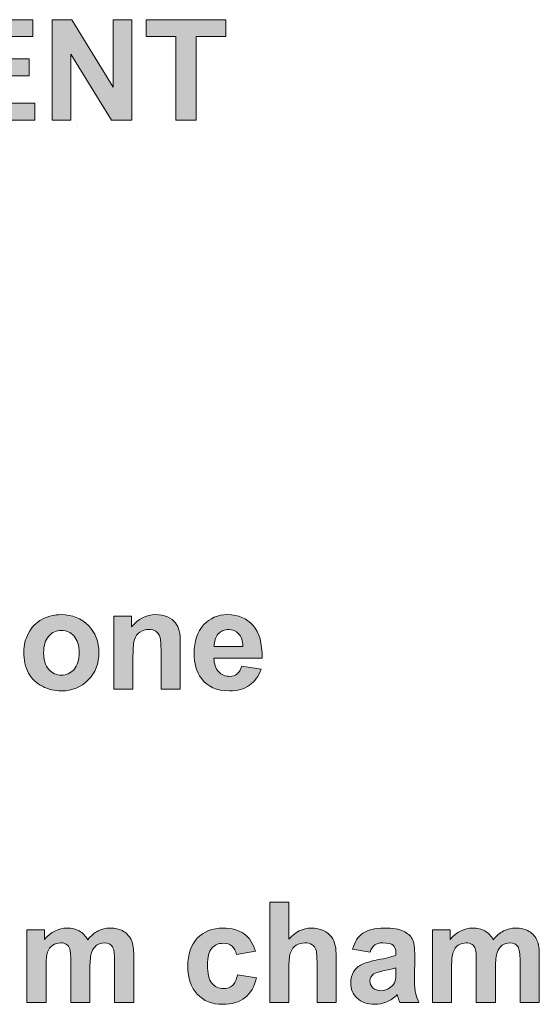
# Model space of a CAD drawing. Header units: millimetres. Extents: x 4 to 594, y -297 to -6.
# Tile 34 of 134: x 134 to 158, y -164 to -119. Entities that reach past the tile are written whole.
import ezdxf

# ---------------------------------------------------------------- set-up
doc = ezdxf.new("R2010")
doc.units = ezdxf.units.MM
doc.header["$MEASUREMENT"] = 0
doc.layers.add('Layer 1', color=7, linetype='Continuous', lineweight=0)

# ---------------------------------------------------------------- blocks, each defined once
blk = doc.blocks.new('Block_2')
at = {"layer": 'Layer 1', "true_color": 0x010101, "transparency": 33554687}
for points in [[(131.277, -123.76), (131.277, -119.213), (134.642, -119.213), (134.642, -119.981), (132.198, -119.981), (132.198, -120.991), (134.471, -120.991), (134.471, -121.759), (132.198, -121.759), (132.198, -122.991), (134.731, -122.991), (134.731, -123.76)], [(135.512, -123.76), (135.512, -119.213), (136.403, -119.213), (138.275, -122.26), (138.275, -119.213), (139.125, -119.213), (139.125, -123.76), (138.206, -123.76), (136.363, -120.771), (136.363, -123.76)], [(141.12, -123.76), (141.12, -119.981), (139.774, -119.981), (139.774, -119.213), (143.381, -119.213), (143.381, -119.981), (142.041, -119.981), (142.041, -123.76)]]:
    blk.add_hatch(color=18, dxfattribs=at).paths.add_polyline_path(points)
h = blk.add_hatch(color=18, dxfattribs=at)
edge = h.paths.add_edge_path()
edge.add_spline(control_points=[(135.131, -147.867), (135.131, -148.194), (135.208, -148.445), (135.362, -148.619), (135.518, -148.793), (135.709, -148.88), (135.936, -148.88), (136.163, -148.88), (136.353, -148.793), (136.507, -148.619), (136.66, -148.445), (136.737, -148.192), (136.737, -147.861), (136.737, -147.538), (136.66, -147.289), (136.507, -147.116), (136.353, -146.941), (136.163, -146.854), (135.936, -146.854), (135.709, -146.854), (135.518, -146.941), (135.362, -147.116), (135.208, -147.289), (135.131, -147.54), (135.131, -147.867)], knot_values=[0, 0, 0, 0, 1, 1, 1, 2, 2, 2, 3, 3, 3, 4, 4, 4, 5, 5, 5, 6, 6, 6, 7, 7, 7, 8, 8, 8, 8], degree=3, periodic=0)
edge = h.paths.add_edge_path()
edge.add_spline(control_points=[(134.235, -147.821), (134.235, -147.531), (134.306, -147.25), (134.449, -146.979), (134.592, -146.707), (134.794, -146.501), (135.056, -146.358), (135.317, -146.215), (135.608, -146.143), (135.931, -146.143), (136.429, -146.143), (136.837, -146.305), (137.155, -146.629), (137.474, -146.954), (137.633, -147.362), (137.633, -147.858), (137.633, -148.357), (137.472, -148.771), (137.151, -149.099), (136.829, -149.427), (136.425, -149.591), (135.937, -149.591), (135.636, -149.591), (135.348, -149.522), (135.074, -149.386), (134.801, -149.249), (134.592, -149.049), (134.449, -148.785), (134.306, -148.521), (134.235, -148.199), (134.235, -147.821), (134.235, -147.821), (134.235, -147.821), (134.235, -147.821)], knot_values=[0, 0, 0, 0, 1, 1, 1, 2, 2, 2, 3, 3, 3, 4, 4, 4, 5, 5, 5, 6, 6, 6, 7, 7, 7, 8, 8, 8, 9, 9, 9, 10, 10, 10, 11, 11, 11, 11], degree=3, periodic=0)
h = blk.add_hatch(color=18, dxfattribs=at)
edge = h.paths.add_edge_path()
edge.add_spline(control_points=[(141.315, -149.509), (141.315, -149.509), (140.445, -149.509), (140.445, -149.509), (140.445, -149.509), (140.445, -147.829), (140.445, -147.829), (140.445, -147.473), (140.426, -147.244), (140.389, -147.14), (140.35, -147.035), (140.29, -146.955), (140.205, -146.897), (140.121, -146.838), (140.019, -146.81), (139.901, -146.81), (139.748, -146.81), (139.612, -146.851), (139.491, -146.934), (139.369, -147.016), (139.287, -147.126), (139.242, -147.262), (139.197, -147.398), (139.175, -147.65), (139.175, -148.019), (139.175, -148.019), (139.175, -149.509), (139.175, -149.509), (139.175, -149.509), (138.305, -149.509), (138.305, -149.509), (138.305, -149.509), (138.305, -146.213), (138.305, -146.213), (138.305, -146.213), (139.111, -146.213), (139.111, -146.213), (139.111, -146.213), (139.111, -146.697), (139.111, -146.697), (139.4, -146.327), (139.763, -146.143), (140.202, -146.143), (140.395, -146.143), (140.572, -146.178), (140.731, -146.247), (140.892, -146.317), (141.013, -146.405), (141.094, -146.511), (141.177, -146.619), (141.234, -146.741), (141.266, -146.878), (141.299, -147.014), (141.315, -147.209), (141.315, -147.463), (141.315, -147.463), (141.315, -149.509), (141.315, -149.509)], knot_values=[0, 0, 0, 0, 1, 1, 1, 2, 2, 2, 3, 3, 3, 4, 4, 4, 5, 5, 5, 6, 6, 6, 7, 7, 7, 8, 8, 8, 9, 9, 9, 10, 10, 10, 11, 11, 11, 12, 12, 12, 13, 13, 13, 14, 14, 14, 15, 15, 15, 16, 16, 16, 17, 17, 17, 18, 18, 18, 19, 19, 19, 19], degree=3, periodic=0)
h = blk.add_hatch(color=18, dxfattribs=at)
edge = h.paths.add_edge_path()
edge.add_spline(control_points=[(144.152, -147.584), (144.146, -147.332), (144.081, -147.139), (143.957, -147.008), (143.833, -146.876), (143.683, -146.81), (143.505, -146.81), (143.316, -146.81), (143.159, -146.88), (143.035, -147.018), (142.912, -147.157), (142.851, -147.346), (142.853, -147.584), (142.853, -147.584), (144.152, -147.584), (144.152, -147.584)], knot_values=[0, 0, 0, 0, 1, 1, 1, 2, 2, 2, 3, 3, 3, 4, 4, 4, 5, 5, 5, 5], degree=3, periodic=0)
edge = h.paths.add_edge_path()
edge.add_spline(control_points=[(144.101, -148.467), (144.101, -148.467), (144.971, -148.613), (144.971, -148.613), (144.86, -148.932), (144.683, -149.174), (144.443, -149.341), (144.202, -149.508), (143.9, -149.591), (143.539, -149.591), (142.967, -149.591), (142.542, -149.404), (142.268, -149.029), (142.051, -148.729), (141.942, -148.35), (141.942, -147.892), (141.942, -147.345), (142.085, -146.917), (142.37, -146.608), (142.654, -146.298), (143.015, -146.143), (143.451, -146.143), (143.94, -146.143), (144.327, -146.305), (144.61, -146.629), (144.893, -146.953), (145.028, -147.449), (145.016, -148.118), (145.016, -148.118), (142.838, -148.118), (142.838, -148.118), (142.844, -148.376), (142.914, -148.577), (143.048, -148.721), (143.181, -148.865), (143.349, -148.937), (143.548, -148.937), (143.684, -148.937), (143.798, -148.9), (143.891, -148.826), (143.984, -148.752), (144.054, -148.632), (144.101, -148.467), (144.101, -148.467), (144.101, -148.467), (144.101, -148.467)], knot_values=[0, 0, 0, 0, 1, 1, 1, 2, 2, 2, 3, 3, 3, 4, 4, 4, 5, 5, 5, 6, 6, 6, 7, 7, 7, 8, 8, 8, 9, 9, 9, 10, 10, 10, 11, 11, 11, 12, 12, 12, 13, 13, 13, 14, 14, 14, 15, 15, 15, 15], degree=3, periodic=0)
h = blk.add_hatch(color=18, dxfattribs=at)
edge = h.paths.add_edge_path()
edge.add_spline(control_points=[(146.233, -159.15), (146.233, -159.15), (146.233, -160.835), (146.233, -160.835), (146.516, -160.499), (146.854, -160.331), (147.247, -160.331), (147.449, -160.331), (147.631, -160.368), (147.793, -160.442), (147.955, -160.517), (148.077, -160.612), (148.159, -160.728), (148.242, -160.843), (148.298, -160.971), (148.328, -161.112), (148.358, -161.253), (148.373, -161.471), (148.373, -161.766), (148.373, -161.766), (148.373, -163.697), (148.373, -163.697), (148.373, -163.697), (147.503, -163.697), (147.503, -163.697), (147.503, -163.697), (147.503, -161.959), (147.503, -161.959), (147.503, -161.614), (147.486, -161.395), (147.453, -161.302), (147.419, -161.209), (147.36, -161.134), (147.276, -161.08), (147.191, -161.025), (147.085, -160.998), (146.957, -160.998), (146.811, -160.998), (146.681, -161.033), (146.565, -161.104), (146.45, -161.173), (146.366, -161.279), (146.314, -161.421), (146.26, -161.562), (146.233, -161.772), (146.233, -162.048), (146.233, -162.048), (146.233, -163.697), (146.233, -163.697), (146.233, -163.697), (145.363, -163.697), (145.363, -163.697), (145.363, -163.697), (145.363, -159.15), (145.363, -159.15), (145.363, -159.15), (146.233, -159.15), (146.233, -159.15)], knot_values=[0, 0, 0, 0, 1, 1, 1, 2, 2, 2, 3, 3, 3, 4, 4, 4, 5, 5, 5, 6, 6, 6, 7, 7, 7, 8, 8, 8, 9, 9, 9, 10, 10, 10, 11, 11, 11, 12, 12, 12, 13, 13, 13, 14, 14, 14, 15, 15, 15, 16, 16, 16, 17, 17, 17, 18, 18, 18, 19, 19, 19, 19], degree=3, periodic=0)
h = blk.add_hatch(color=18, dxfattribs=at)
edge = h.paths.add_edge_path()
edge.add_spline(control_points=[(134.37, -160.401), (134.37, -160.401), (135.17, -160.401), (135.17, -160.401), (135.17, -160.401), (135.17, -160.851), (135.17, -160.851), (135.457, -160.505), (135.799, -160.331), (136.196, -160.331), (136.406, -160.331), (136.59, -160.375), (136.744, -160.461), (136.9, -160.548), (137.027, -160.679), (137.125, -160.855), (137.27, -160.679), (137.427, -160.548), (137.594, -160.461), (137.761, -160.375), (137.94, -160.331), (138.131, -160.331), (138.372, -160.331), (138.576, -160.38), (138.744, -160.478), (138.912, -160.577), (139.036, -160.721), (139.119, -160.911), (139.179, -161.051), (139.209, -161.278), (139.209, -161.593), (139.209, -161.593), (139.209, -163.697), (139.209, -163.697), (139.209, -163.697), (138.339, -163.697), (138.339, -163.697), (138.339, -163.697), (138.339, -161.816), (138.339, -161.816), (138.339, -161.489), (138.309, -161.278), (138.249, -161.184), (138.169, -161.06), (138.044, -160.998), (137.877, -160.998), (137.755, -160.998), (137.639, -161.035), (137.531, -161.109), (137.425, -161.184), (137.346, -161.293), (137.299, -161.436), (137.251, -161.58), (137.228, -161.806), (137.228, -162.117), (137.228, -162.117), (137.228, -163.697), (137.228, -163.697), (137.228, -163.697), (136.358, -163.697), (136.358, -163.697), (136.358, -163.697), (136.358, -161.893), (136.358, -161.893), (136.358, -161.574), (136.342, -161.366), (136.311, -161.274), (136.281, -161.181), (136.233, -161.111), (136.167, -161.066), (136.103, -161.02), (136.014, -160.998), (135.903, -160.998), (135.768, -160.998), (135.648, -161.034), (135.541, -161.106), (135.433, -161.179), (135.357, -161.283), (135.31, -161.419), (135.263, -161.556), (135.24, -161.782), (135.24, -162.098), (135.24, -162.098), (135.24, -163.697), (135.24, -163.697), (135.24, -163.697), (134.37, -163.697), (134.37, -163.697), (134.37, -163.697), (134.37, -160.401), (134.37, -160.401)], knot_values=[0, 0, 0, 0, 1, 1, 1, 2, 2, 2, 3, 3, 3, 4, 4, 4, 5, 5, 5, 6, 6, 6, 7, 7, 7, 8, 8, 8, 9, 9, 9, 10, 10, 10, 11, 11, 11, 12, 12, 12, 13, 13, 13, 14, 14, 14, 15, 15, 15, 16, 16, 16, 17, 17, 17, 18, 18, 18, 19, 19, 19, 20, 20, 20, 21, 21, 21, 22, 22, 22, 23, 23, 23, 24, 24, 24, 25, 25, 25, 26, 26, 26, 27, 27, 27, 28, 28, 28, 29, 29, 29, 30, 30, 30, 30], degree=3, periodic=0)
h = blk.add_hatch(color=18, dxfattribs=at)
edge = h.paths.add_edge_path()
edge.add_spline(control_points=[(144.714, -161.379), (144.714, -161.379), (143.857, -161.531), (143.857, -161.531), (143.829, -161.361), (143.763, -161.233), (143.66, -161.146), (143.558, -161.06), (143.425, -161.017), (143.262, -161.017), (143.045, -161.017), (142.872, -161.092), (142.743, -161.242), (142.614, -161.393), (142.549, -161.643), (142.549, -161.996), (142.549, -162.387), (142.615, -162.664), (142.746, -162.826), (142.877, -162.988), (143.053, -163.068), (143.273, -163.068), (143.438, -163.068), (143.573, -163.02), (143.678, -162.926), (143.784, -162.832), (143.858, -162.67), (143.902, -162.439), (143.902, -162.439), (144.759, -162.585), (144.759, -162.585), (144.67, -162.979), (144.5, -163.276), (144.248, -163.478), (143.996, -163.679), (143.658, -163.779), (143.234, -163.779), (142.753, -163.779), (142.369, -163.627), (142.083, -163.323), (141.797, -163.018), (141.654, -162.597), (141.654, -162.058), (141.654, -161.513), (141.798, -161.09), (142.084, -160.786), (142.371, -160.482), (142.76, -160.331), (143.25, -160.331), (143.65, -160.331), (143.968, -160.418), (144.205, -160.59), (144.441, -160.763), (144.611, -161.025), (144.714, -161.379)], knot_values=[0, 0, 0, 0, 1, 1, 1, 2, 2, 2, 3, 3, 3, 4, 4, 4, 5, 5, 5, 6, 6, 6, 7, 7, 7, 8, 8, 8, 9, 9, 9, 10, 10, 10, 11, 11, 11, 12, 12, 12, 13, 13, 13, 14, 14, 14, 15, 15, 15, 16, 16, 16, 17, 17, 17, 18, 18, 18, 18], degree=3, periodic=0)
h = blk.add_hatch(color=18, dxfattribs=at)
edge = h.paths.add_edge_path()
edge.add_spline(control_points=[(151.071, -162.122), (150.96, -162.159), (150.783, -162.203), (150.541, -162.255), (150.299, -162.307), (150.14, -162.358), (150.066, -162.407), (149.953, -162.488), (149.896, -162.59), (149.896, -162.713), (149.896, -162.836), (149.942, -162.941), (150.033, -163.03), (150.124, -163.119), (150.239, -163.163), (150.38, -163.163), (150.536, -163.163), (150.687, -163.111), (150.829, -163.009), (150.934, -162.929), (151.004, -162.834), (151.037, -162.72), (151.059, -162.646), (151.071, -162.504), (151.071, -162.295), (151.071, -162.295), (151.071, -162.122), (151.071, -162.122)], knot_values=[0, 0, 0, 0, 1, 1, 1, 2, 2, 2, 3, 3, 3, 4, 4, 4, 5, 5, 5, 6, 6, 6, 7, 7, 7, 8, 8, 8, 9, 9, 9, 9], degree=3, periodic=0)
edge = h.paths.add_edge_path()
edge.add_spline(control_points=[(149.902, -161.417), (149.902, -161.417), (149.115, -161.277), (149.115, -161.277), (149.204, -160.956), (149.357, -160.717), (149.574, -160.563), (149.791, -160.408), (150.114, -160.331), (150.542, -160.331), (150.93, -160.331), (151.22, -160.377), (151.41, -160.469), (151.6, -160.561), (151.734, -160.677), (151.812, -160.819), (151.889, -160.961), (151.928, -161.22), (151.928, -161.599), (151.928, -161.599), (151.915, -162.615), (151.915, -162.615), (151.915, -162.904), (151.929, -163.118), (151.957, -163.255), (151.984, -163.393), (152.036, -163.54), (152.112, -163.697), (152.112, -163.697), (151.249, -163.697), (151.249, -163.697), (151.226, -163.639), (151.198, -163.555), (151.165, -163.443), (151.151, -163.391), (151.141, -163.357), (151.134, -163.341), (150.986, -163.487), (150.827, -163.596), (150.658, -163.669), (150.489, -163.742), (150.309, -163.779), (150.117, -163.779), (149.78, -163.779), (149.513, -163.687), (149.318, -163.503), (149.123, -163.32), (149.026, -163.087), (149.026, -162.806), (149.026, -162.62), (149.071, -162.454), (149.159, -162.308), (149.248, -162.163), (149.372, -162.051), (149.533, -161.974), (149.693, -161.896), (149.924, -161.829), (150.225, -161.77), (150.632, -161.694), (150.914, -161.622), (151.071, -161.557), (151.071, -161.557), (151.071, -161.469), (151.071, -161.469), (151.071, -161.3), (151.029, -161.179), (150.947, -161.106), (150.863, -161.034), (150.707, -160.998), (150.477, -160.998), (150.321, -160.998), (150.201, -161.029), (150.114, -161.091), (150.026, -161.152), (149.956, -161.261), (149.902, -161.417), (149.902, -161.417), (149.902, -161.417), (149.902, -161.417)], knot_values=[0, 0, 0, 0, 1, 1, 1, 2, 2, 2, 3, 3, 3, 4, 4, 4, 5, 5, 5, 6, 6, 6, 7, 7, 7, 8, 8, 8, 9, 9, 9, 10, 10, 10, 11, 11, 11, 12, 12, 12, 13, 13, 13, 14, 14, 14, 15, 15, 15, 16, 16, 16, 17, 17, 17, 18, 18, 18, 19, 19, 19, 20, 20, 20, 21, 21, 21, 22, 22, 22, 23, 23, 23, 24, 24, 24, 25, 25, 25, 26, 26, 26, 26], degree=3, periodic=0)
h = blk.add_hatch(color=18, dxfattribs=at)
edge = h.paths.add_edge_path()
edge.add_spline(control_points=[(152.723, -160.401), (152.723, -160.401), (153.523, -160.401), (153.523, -160.401), (153.523, -160.401), (153.523, -160.851), (153.523, -160.851), (153.81, -160.505), (154.152, -160.331), (154.548, -160.331), (154.759, -160.331), (154.942, -160.375), (155.097, -160.461), (155.252, -160.548), (155.379, -160.679), (155.478, -160.855), (155.623, -160.679), (155.779, -160.548), (155.947, -160.461), (156.114, -160.375), (156.293, -160.331), (156.483, -160.331), (156.724, -160.331), (156.929, -160.38), (157.097, -160.478), (157.264, -160.577), (157.389, -160.721), (157.472, -160.911), (157.532, -161.051), (157.562, -161.278), (157.562, -161.593), (157.562, -161.593), (157.562, -163.697), (157.562, -163.697), (157.562, -163.697), (156.692, -163.697), (156.692, -163.697), (156.692, -163.697), (156.692, -161.816), (156.692, -161.816), (156.692, -161.489), (156.662, -161.278), (156.602, -161.184), (156.521, -161.06), (156.396, -160.998), (156.229, -160.998), (156.107, -160.998), (155.992, -161.035), (155.884, -161.109), (155.777, -161.184), (155.699, -161.293), (155.651, -161.436), (155.604, -161.58), (155.58, -161.806), (155.58, -162.117), (155.58, -162.117), (155.58, -163.697), (155.58, -163.697), (155.58, -163.697), (154.71, -163.697), (154.71, -163.697), (154.71, -163.697), (154.71, -161.893), (154.71, -161.893), (154.71, -161.574), (154.695, -161.366), (154.664, -161.274), (154.633, -161.181), (154.586, -161.111), (154.52, -161.066), (154.455, -161.02), (154.366, -160.998), (154.255, -160.998), (154.121, -160.998), (154, -161.034), (153.893, -161.106), (153.785, -161.179), (153.709, -161.283), (153.663, -161.419), (153.616, -161.556), (153.593, -161.782), (153.593, -162.098), (153.593, -162.098), (153.593, -163.697), (153.593, -163.697), (153.593, -163.697), (152.723, -163.697), (152.723, -163.697), (152.723, -163.697), (152.723, -160.401), (152.723, -160.401)], knot_values=[0, 0, 0, 0, 1, 1, 1, 2, 2, 2, 3, 3, 3, 4, 4, 4, 5, 5, 5, 6, 6, 6, 7, 7, 7, 8, 8, 8, 9, 9, 9, 10, 10, 10, 11, 11, 11, 12, 12, 12, 13, 13, 13, 14, 14, 14, 15, 15, 15, 16, 16, 16, 17, 17, 17, 18, 18, 18, 19, 19, 19, 20, 20, 20, 21, 21, 21, 22, 22, 22, 23, 23, 23, 24, 24, 24, 25, 25, 25, 26, 26, 26, 27, 27, 27, 28, 28, 28, 29, 29, 29, 30, 30, 30, 30], degree=3, periodic=0)
at = {"layer": 'Layer 1', "color": 242, "lineweight": 9, "true_color": 0xe32227}
blk.add_line((136.642, -124.03), (136.642, -124.03), dxfattribs=at)
blk.add_line((136.642, -124.03), (136.642, -124.03), dxfattribs=at)
at = {"layer": 'Layer 1'}
for points in [[(131.277, -123.76), (131.277, -119.213), (134.642, -119.213), (134.642, -119.981), (132.198, -119.981), (132.198, -120.991), (134.471, -120.991), (134.471, -121.759), (132.198, -121.759), (132.198, -122.991), (134.731, -122.991), (134.731, -123.76)], [(135.512, -123.76), (135.512, -119.213), (136.403, -119.213), (138.275, -122.26), (138.275, -119.213), (139.125, -119.213), (139.125, -123.76), (138.206, -123.76), (136.363, -120.771), (136.363, -123.76)], [(141.12, -123.76), (141.12, -119.981), (139.774, -119.981), (139.774, -119.213), (143.381, -119.213), (143.381, -119.981), (142.041, -119.981), (142.041, -123.76)]]:
    blk.add_lwpolyline(points, close=True, dxfattribs=at)
for points, knots in [([(134.235, -147.821), (134.235, -147.531), (134.306, -147.25), (134.449, -146.979), (134.592, -146.707), (134.794, -146.501), (135.056, -146.358), (135.317, -146.215), (135.608, -146.143), (135.931, -146.143), (136.429, -146.143), (136.837, -146.305), (137.155, -146.629), (137.474, -146.954), (137.633, -147.362), (137.633, -147.858), (137.633, -148.357), (137.472, -148.771), (137.151, -149.099), (136.829, -149.427), (136.425, -149.591), (135.937, -149.591), (135.636, -149.591), (135.348, -149.522), (135.074, -149.386), (134.801, -149.249), (134.592, -149.049), (134.449, -148.785), (134.306, -148.521), (134.235, -148.199), (134.235, -147.821), (134.235, -147.821), (134.235, -147.821), (134.235, -147.821)], [0, 0, 0, 0, 1, 1, 1, 2, 2, 2, 3, 3, 3, 4, 4, 4, 5, 5, 5, 6, 6, 6, 7, 7, 7, 8, 8, 8, 9, 9, 9, 10, 10, 10, 11, 11, 11, 11]), ([(141.315, -149.509), (141.315, -149.509), (140.445, -149.509), (140.445, -149.509), (140.445, -149.509), (140.445, -147.829), (140.445, -147.829), (140.445, -147.473), (140.426, -147.244), (140.389, -147.14), (140.35, -147.035), (140.29, -146.955), (140.205, -146.897), (140.121, -146.838), (140.019, -146.81), (139.901, -146.81), (139.748, -146.81), (139.612, -146.851), (139.491, -146.934), (139.369, -147.016), (139.287, -147.126), (139.242, -147.262), (139.197, -147.398), (139.175, -147.65), (139.175, -148.019), (139.175, -148.019), (139.175, -149.509), (139.175, -149.509), (139.175, -149.509), (138.305, -149.509), (138.305, -149.509), (138.305, -149.509), (138.305, -146.213), (138.305, -146.213), (138.305, -146.213), (139.111, -146.213), (139.111, -146.213), (139.111, -146.213), (139.111, -146.697), (139.111, -146.697), (139.4, -146.327), (139.763, -146.143), (140.202, -146.143), (140.395, -146.143), (140.572, -146.178), (140.731, -146.247), (140.892, -146.317), (141.013, -146.405), (141.094, -146.511), (141.177, -146.619), (141.234, -146.741), (141.266, -146.878), (141.299, -147.014), (141.315, -147.209), (141.315, -147.463), (141.315, -147.463), (141.315, -149.509), (141.315, -149.509)], [0, 0, 0, 0, 1, 1, 1, 2, 2, 2, 3, 3, 3, 4, 4, 4, 5, 5, 5, 6, 6, 6, 7, 7, 7, 8, 8, 8, 9, 9, 9, 10, 10, 10, 11, 11, 11, 12, 12, 12, 13, 13, 13, 14, 14, 14, 15, 15, 15, 16, 16, 16, 17, 17, 17, 18, 18, 18, 19, 19, 19, 19]), ([(144.101, -148.467), (144.101, -148.467), (144.971, -148.613), (144.971, -148.613), (144.86, -148.932), (144.683, -149.174), (144.443, -149.341), (144.202, -149.508), (143.9, -149.591), (143.539, -149.591), (142.967, -149.591), (142.542, -149.404), (142.268, -149.029), (142.051, -148.729), (141.942, -148.35), (141.942, -147.892), (141.942, -147.345), (142.085, -146.917), (142.37, -146.608), (142.654, -146.298), (143.015, -146.143), (143.451, -146.143), (143.94, -146.143), (144.327, -146.305), (144.61, -146.629), (144.893, -146.953), (145.028, -147.449), (145.016, -148.118), (145.016, -148.118), (142.838, -148.118), (142.838, -148.118), (142.844, -148.376), (142.914, -148.577), (143.048, -148.721), (143.181, -148.865), (143.349, -148.937), (143.548, -148.937), (143.684, -148.937), (143.798, -148.9), (143.891, -148.826), (143.984, -148.752), (144.054, -148.632), (144.101, -148.467), (144.101, -148.467), (144.101, -148.467), (144.101, -148.467)], [0, 0, 0, 0, 1, 1, 1, 2, 2, 2, 3, 3, 3, 4, 4, 4, 5, 5, 5, 6, 6, 6, 7, 7, 7, 8, 8, 8, 9, 9, 9, 10, 10, 10, 11, 11, 11, 12, 12, 12, 13, 13, 13, 14, 14, 14, 15, 15, 15, 15]), ([(135.131, -147.867), (135.131, -148.194), (135.208, -148.445), (135.362, -148.619), (135.518, -148.793), (135.709, -148.88), (135.936, -148.88), (136.163, -148.88), (136.353, -148.793), (136.507, -148.619), (136.66, -148.445), (136.737, -148.192), (136.737, -147.861), (136.737, -147.538), (136.66, -147.289), (136.507, -147.116), (136.353, -146.941), (136.163, -146.854), (135.936, -146.854), (135.709, -146.854), (135.518, -146.941), (135.362, -147.116), (135.208, -147.289), (135.131, -147.54), (135.131, -147.867)], [0, 0, 0, 0, 1, 1, 1, 2, 2, 2, 3, 3, 3, 4, 4, 4, 5, 5, 5, 6, 6, 6, 7, 7, 7, 8, 8, 8, 8]), ([(144.152, -147.584), (144.146, -147.332), (144.081, -147.139), (143.957, -147.008), (143.833, -146.876), (143.683, -146.81), (143.505, -146.81), (143.316, -146.81), (143.159, -146.88), (143.035, -147.018), (142.912, -147.157), (142.851, -147.346), (142.853, -147.584), (142.853, -147.584), (144.152, -147.584), (144.152, -147.584)], [0, 0, 0, 0, 1, 1, 1, 2, 2, 2, 3, 3, 3, 4, 4, 4, 5, 5, 5, 5]), ([(146.233, -159.15), (146.233, -159.15), (146.233, -160.835), (146.233, -160.835), (146.516, -160.499), (146.854, -160.331), (147.247, -160.331), (147.449, -160.331), (147.631, -160.368), (147.793, -160.442), (147.955, -160.517), (148.077, -160.612), (148.159, -160.728), (148.242, -160.843), (148.298, -160.971), (148.328, -161.112), (148.358, -161.253), (148.373, -161.471), (148.373, -161.766), (148.373, -161.766), (148.373, -163.697), (148.373, -163.697), (148.373, -163.697), (147.503, -163.697), (147.503, -163.697), (147.503, -163.697), (147.503, -161.959), (147.503, -161.959), (147.503, -161.614), (147.486, -161.395), (147.453, -161.302), (147.419, -161.209), (147.36, -161.134), (147.276, -161.08), (147.191, -161.025), (147.085, -160.998), (146.957, -160.998), (146.811, -160.998), (146.681, -161.033), (146.565, -161.104), (146.45, -161.173), (146.366, -161.279), (146.314, -161.421), (146.26, -161.562), (146.233, -161.772), (146.233, -162.048), (146.233, -162.048), (146.233, -163.697), (146.233, -163.697), (146.233, -163.697), (145.363, -163.697), (145.363, -163.697), (145.363, -163.697), (145.363, -159.15), (145.363, -159.15), (145.363, -159.15), (146.233, -159.15), (146.233, -159.15)], [0, 0, 0, 0, 1, 1, 1, 2, 2, 2, 3, 3, 3, 4, 4, 4, 5, 5, 5, 6, 6, 6, 7, 7, 7, 8, 8, 8, 9, 9, 9, 10, 10, 10, 11, 11, 11, 12, 12, 12, 13, 13, 13, 14, 14, 14, 15, 15, 15, 16, 16, 16, 17, 17, 17, 18, 18, 18, 19, 19, 19, 19]), ([(134.37, -160.401), (134.37, -160.401), (135.17, -160.401), (135.17, -160.401), (135.17, -160.401), (135.17, -160.851), (135.17, -160.851), (135.457, -160.505), (135.799, -160.331), (136.196, -160.331), (136.406, -160.331), (136.59, -160.375), (136.744, -160.461), (136.9, -160.548), (137.027, -160.679), (137.125, -160.855), (137.27, -160.679), (137.427, -160.548), (137.594, -160.461), (137.761, -160.375), (137.94, -160.331), (138.131, -160.331), (138.372, -160.331), (138.576, -160.38), (138.744, -160.478), (138.912, -160.577), (139.036, -160.721), (139.119, -160.911), (139.179, -161.051), (139.209, -161.278), (139.209, -161.593), (139.209, -161.593), (139.209, -163.697), (139.209, -163.697), (139.209, -163.697), (138.339, -163.697), (138.339, -163.697), (138.339, -163.697), (138.339, -161.816), (138.339, -161.816), (138.339, -161.489), (138.309, -161.278), (138.249, -161.184), (138.169, -161.06), (138.044, -160.998), (137.877, -160.998), (137.755, -160.998), (137.639, -161.035), (137.531, -161.109), (137.425, -161.184), (137.346, -161.293), (137.299, -161.436), (137.251, -161.58), (137.228, -161.806), (137.228, -162.117), (137.228, -162.117), (137.228, -163.697), (137.228, -163.697), (137.228, -163.697), (136.358, -163.697), (136.358, -163.697), (136.358, -163.697), (136.358, -161.893), (136.358, -161.893), (136.358, -161.574), (136.342, -161.366), (136.311, -161.274), (136.281, -161.181), (136.233, -161.111), (136.167, -161.066), (136.103, -161.02), (136.014, -160.998), (135.903, -160.998), (135.768, -160.998), (135.648, -161.034), (135.541, -161.106), (135.433, -161.179), (135.357, -161.283), (135.31, -161.419), (135.263, -161.556), (135.24, -161.782), (135.24, -162.098), (135.24, -162.098), (135.24, -163.697), (135.24, -163.697), (135.24, -163.697), (134.37, -163.697), (134.37, -163.697), (134.37, -163.697), (134.37, -160.401), (134.37, -160.401)], [0, 0, 0, 0, 1, 1, 1, 2, 2, 2, 3, 3, 3, 4, 4, 4, 5, 5, 5, 6, 6, 6, 7, 7, 7, 8, 8, 8, 9, 9, 9, 10, 10, 10, 11, 11, 11, 12, 12, 12, 13, 13, 13, 14, 14, 14, 15, 15, 15, 16, 16, 16, 17, 17, 17, 18, 18, 18, 19, 19, 19, 20, 20, 20, 21, 21, 21, 22, 22, 22, 23, 23, 23, 24, 24, 24, 25, 25, 25, 26, 26, 26, 27, 27, 27, 28, 28, 28, 29, 29, 29, 30, 30, 30, 30]), ([(144.714, -161.379), (144.714, -161.379), (143.857, -161.531), (143.857, -161.531), (143.829, -161.361), (143.763, -161.233), (143.66, -161.146), (143.558, -161.06), (143.425, -161.017), (143.262, -161.017), (143.045, -161.017), (142.872, -161.092), (142.743, -161.242), (142.614, -161.393), (142.549, -161.643), (142.549, -161.996), (142.549, -162.387), (142.615, -162.664), (142.746, -162.826), (142.877, -162.988), (143.053, -163.068), (143.273, -163.068), (143.438, -163.068), (143.573, -163.02), (143.678, -162.926), (143.784, -162.832), (143.858, -162.67), (143.902, -162.439), (143.902, -162.439), (144.759, -162.585), (144.759, -162.585), (144.67, -162.979), (144.5, -163.276), (144.248, -163.478), (143.996, -163.679), (143.658, -163.779), (143.234, -163.779), (142.753, -163.779), (142.369, -163.627), (142.083, -163.323), (141.797, -163.018), (141.654, -162.597), (141.654, -162.058), (141.654, -161.513), (141.798, -161.09), (142.084, -160.786), (142.371, -160.482), (142.76, -160.331), (143.25, -160.331), (143.65, -160.331), (143.968, -160.418), (144.205, -160.59), (144.441, -160.763), (144.611, -161.025), (144.714, -161.379)], [0, 0, 0, 0, 1, 1, 1, 2, 2, 2, 3, 3, 3, 4, 4, 4, 5, 5, 5, 6, 6, 6, 7, 7, 7, 8, 8, 8, 9, 9, 9, 10, 10, 10, 11, 11, 11, 12, 12, 12, 13, 13, 13, 14, 14, 14, 15, 15, 15, 16, 16, 16, 17, 17, 17, 18, 18, 18, 18]), ([(149.902, -161.417), (149.902, -161.417), (149.115, -161.277), (149.115, -161.277), (149.204, -160.956), (149.357, -160.717), (149.574, -160.563), (149.791, -160.408), (150.114, -160.331), (150.542, -160.331), (150.93, -160.331), (151.22, -160.377), (151.41, -160.469), (151.6, -160.561), (151.734, -160.677), (151.812, -160.819), (151.889, -160.961), (151.928, -161.22), (151.928, -161.599), (151.928, -161.599), (151.915, -162.615), (151.915, -162.615), (151.915, -162.904), (151.929, -163.118), (151.957, -163.255), (151.984, -163.393), (152.036, -163.54), (152.112, -163.697), (152.112, -163.697), (151.249, -163.697), (151.249, -163.697), (151.226, -163.639), (151.198, -163.555), (151.165, -163.443), (151.151, -163.391), (151.141, -163.357), (151.134, -163.341), (150.986, -163.487), (150.827, -163.596), (150.658, -163.669), (150.489, -163.742), (150.309, -163.779), (150.117, -163.779), (149.78, -163.779), (149.513, -163.687), (149.318, -163.503), (149.123, -163.32), (149.026, -163.087), (149.026, -162.806), (149.026, -162.62), (149.071, -162.454), (149.159, -162.308), (149.248, -162.163), (149.372, -162.051), (149.533, -161.974), (149.693, -161.896), (149.924, -161.829), (150.225, -161.77), (150.632, -161.694), (150.914, -161.622), (151.071, -161.557), (151.071, -161.557), (151.071, -161.469), (151.071, -161.469), (151.071, -161.3), (151.029, -161.179), (150.947, -161.106), (150.863, -161.034), (150.707, -160.998), (150.477, -160.998), (150.321, -160.998), (150.201, -161.029), (150.114, -161.091), (150.026, -161.152), (149.956, -161.261), (149.902, -161.417), (149.902, -161.417), (149.902, -161.417), (149.902, -161.417)], [0, 0, 0, 0, 1, 1, 1, 2, 2, 2, 3, 3, 3, 4, 4, 4, 5, 5, 5, 6, 6, 6, 7, 7, 7, 8, 8, 8, 9, 9, 9, 10, 10, 10, 11, 11, 11, 12, 12, 12, 13, 13, 13, 14, 14, 14, 15, 15, 15, 16, 16, 16, 17, 17, 17, 18, 18, 18, 19, 19, 19, 20, 20, 20, 21, 21, 21, 22, 22, 22, 23, 23, 23, 24, 24, 24, 25, 25, 25, 26, 26, 26, 26]), ([(152.723, -160.401), (152.723, -160.401), (153.523, -160.401), (153.523, -160.401), (153.523, -160.401), (153.523, -160.851), (153.523, -160.851), (153.81, -160.505), (154.152, -160.331), (154.548, -160.331), (154.759, -160.331), (154.942, -160.375), (155.097, -160.461), (155.252, -160.548), (155.379, -160.679), (155.478, -160.855), (155.623, -160.679), (155.779, -160.548), (155.947, -160.461), (156.114, -160.375), (156.293, -160.331), (156.483, -160.331), (156.724, -160.331), (156.929, -160.38), (157.097, -160.478), (157.264, -160.577), (157.389, -160.721), (157.472, -160.911), (157.532, -161.051), (157.562, -161.278), (157.562, -161.593), (157.562, -161.593), (157.562, -163.697), (157.562, -163.697), (157.562, -163.697), (156.692, -163.697), (156.692, -163.697), (156.692, -163.697), (156.692, -161.816), (156.692, -161.816), (156.692, -161.489), (156.662, -161.278), (156.602, -161.184), (156.521, -161.06), (156.396, -160.998), (156.229, -160.998), (156.107, -160.998), (155.992, -161.035), (155.884, -161.109), (155.777, -161.184), (155.699, -161.293), (155.651, -161.436), (155.604, -161.58), (155.58, -161.806), (155.58, -162.117), (155.58, -162.117), (155.58, -163.697), (155.58, -163.697), (155.58, -163.697), (154.71, -163.697), (154.71, -163.697), (154.71, -163.697), (154.71, -161.893), (154.71, -161.893), (154.71, -161.574), (154.695, -161.366), (154.664, -161.274), (154.633, -161.181), (154.586, -161.111), (154.52, -161.066), (154.455, -161.02), (154.366, -160.998), (154.255, -160.998), (154.121, -160.998), (154, -161.034), (153.893, -161.106), (153.785, -161.179), (153.709, -161.283), (153.663, -161.419), (153.616, -161.556), (153.593, -161.782), (153.593, -162.098), (153.593, -162.098), (153.593, -163.697), (153.593, -163.697), (153.593, -163.697), (152.723, -163.697), (152.723, -163.697), (152.723, -163.697), (152.723, -160.401), (152.723, -160.401)], [0, 0, 0, 0, 1, 1, 1, 2, 2, 2, 3, 3, 3, 4, 4, 4, 5, 5, 5, 6, 6, 6, 7, 7, 7, 8, 8, 8, 9, 9, 9, 10, 10, 10, 11, 11, 11, 12, 12, 12, 13, 13, 13, 14, 14, 14, 15, 15, 15, 16, 16, 16, 17, 17, 17, 18, 18, 18, 19, 19, 19, 20, 20, 20, 21, 21, 21, 22, 22, 22, 23, 23, 23, 24, 24, 24, 25, 25, 25, 26, 26, 26, 27, 27, 27, 28, 28, 28, 29, 29, 29, 30, 30, 30, 30]), ([(151.071, -162.122), (150.96, -162.159), (150.783, -162.203), (150.541, -162.255), (150.299, -162.307), (150.14, -162.358), (150.066, -162.407), (149.953, -162.488), (149.896, -162.59), (149.896, -162.713), (149.896, -162.836), (149.942, -162.941), (150.033, -163.03), (150.124, -163.119), (150.239, -163.163), (150.38, -163.163), (150.536, -163.163), (150.687, -163.111), (150.829, -163.009), (150.934, -162.929), (151.004, -162.834), (151.037, -162.72), (151.059, -162.646), (151.071, -162.504), (151.071, -162.295), (151.071, -162.295), (151.071, -162.122), (151.071, -162.122)], [0, 0, 0, 0, 1, 1, 1, 2, 2, 2, 3, 3, 3, 4, 4, 4, 5, 5, 5, 6, 6, 6, 7, 7, 7, 8, 8, 8, 9, 9, 9, 9])]:
    blk.add_open_spline(points, degree=3, knots=knots, dxfattribs=at)
blk = doc.blocks.new('Block_0')
at = {"layer": 'Layer 1'}
blk.add_blockref('Block_2', (0, 0), dxfattribs=at)

msp = doc.modelspace()

# ---------------------------------------------------------------- block references
at = {"layer": 'Layer 1'}
msp.add_blockref('Block_0', (0, 0), dxfattribs=at)

doc.saveas('drawing.dxf')
